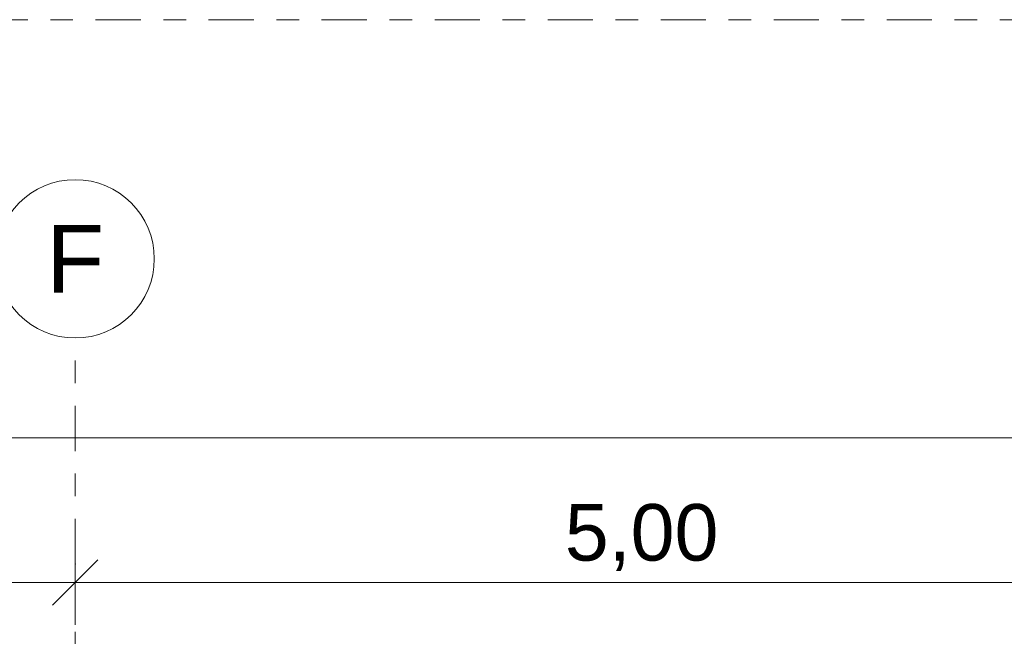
# Model space of a CAD drawing. Header units: metres. Extents: x -167 to 233, y -155 to 122.
# Tile 83 of 176: x 42.51 to 46.86, y 46.27 to 49. Entities that reach past the tile are written whole.
import ezdxf
from ezdxf.enums import TextEntityAlignment as Align

# ---------------------------------------------------------------- set-up
doc = ezdxf.new("R2010")
doc.units = ezdxf.units.M
doc.header["$MEASUREMENT"] = 0
doc.linetypes.add('Raster', pattern=[0.4, 0.2, -0.1, 0, -0.1])
for name, color, linetype in [('60 Grenzen', 7, 'Continuous'), ('90 Achsraster', 7, 'Continuous'), ('94 Genehmigungsplanung Bemaßung', 7, 'Continuous')]:
    doc.layers.add(name, color=color, linetype=linetype)
doc.styles.add('ERSTELLTER_STIL_1', font='arial.ttf')
doc.styles.add('ERSTELLTER_STIL_2', font='arial.ttf')
doc.dimstyles.new('ERSTELLTER_STIL__1', dxfattribs={"dimtxt": 0.25, "dimasz": 0.19, "dimexe": 0.18, "dimexo": 0.1, "dimgap": 0, "dimtad": 1, "dimtih": 1, "dimtoh": 1, "dimzin": 0, "dimdsep": 46, "dimtxsty": 'ERSTELLTER_STIL_1', "dimblk": 'ARROWHEAD_6', "dimblk1": 'ARROWHEAD_6', "dimblk2": 'ARROWHEAD_6', "dimcen": 0.09, "dimclrd": 7, "dimclre": 7, "dimclrt": 7, "dimazin": 0, "dimtfac": 1, "dimtdec": 4, "dimtmove": 0, "dimatfit": 3, "dimfxl": 1, "dimtolj": 1, "dimtzin": 0, "dimarcsym": 0})

# ---------------------------------------------------------------- blocks, each defined once
blk = doc.blocks.new('Standard-Rastermarker_137')
at = {"layer": '90 Achsraster', "color": 14, "linetype": 'Raster', "lineweight": 18, "true_color": 0xa80000}
for q in [(0, 0), (24.7309, 0)]:
    blk.add_line((1, 0), q, dxfattribs=at)
at = {"layer": '90 Achsraster', "color": 14, "linetype": 'Continuous', "lineweight": 18, "true_color": 0xa80000, "flags": 128}
blk.add_lwpolyline([(0, 0, 1), (-0.7, 0, 1)], format="xyb", close=True, dxfattribs=at)
at = {"layer": '90 Achsraster', "color": 14, "linetype": 'Raster', "lineweight": 18, "true_color": 0xa80000}
blk.add_point((1, 0), dxfattribs=at)
blk.add_point((1, 0), dxfattribs=at)
at = {"layer": '90 Achsraster', "color": 14, "lineweight": 18, "true_color": 0xa80000, "style": 'ERSTELLTER_STIL_2'}
for tag, p in [('AC_MarkerText_1_0', (-0.5686, -0.0686)), ('AC_MarkerText_1_1', (25.8623, -0.0686))]:
    blk.add_attdef(tag, text='', height=0.3, rotation=90, dxfattribs=at).set_placement(p, align=Align.TOP_CENTER)
blk = doc.blocks.new('*D233', base_point=(27236.1321, 33357.279))
at = {"layer": '94 Genehmigungsplanung Bemaßung', "color": 7, "linetype": 'Continuous', "lineweight": 13}
for p, q in [((17.3411, 46.9622), (17.3411, 47.3372)), ((58.1625, 46.9622), (58.1625, 47.3372)), ((17.4411, 47.2497), (17.2411, 47.0497)), ((58.0625, 47.0497), (58.2625, 47.2497)), ((17.1911, 47.1497), (17.3411, 47.1497)), ((17.3411, 47.1497), (58.1625, 47.1497)), ((58.1625, 47.1497), (58.3125, 47.1497))]:
    blk.add_line(p, q, dxfattribs=at)
at = {"layer": '94 Genehmigungsplanung Bemaßung', "color": 7, "lineweight": 13, "insert": (37.3228, 47.1997), "char_height": 0.25, "attachment_point": 7, "style": 'ERSTELLTER_STIL_1'}
blk.add_mtext('\\A1;{\\pql;\\fArial|b0|i0|c0|p0;\\W1.000000;40,82}', dxfattribs=at)
blk = doc.blocks.new('ARROWHEAD_6')
at = {"color": 0, "linetype": 'Continuous', "lineweight": 0}
for p, q in [((-0.5, -0.5), (0.5, 0.5)), ((0, 0), (-1, 0))]:
    blk.add_line(p, q, dxfattribs=at)
blk = doc.blocks.new('*D239', base_point=(27236.1321, 33357.279))
at = {"layer": '94 Genehmigungsplanung Bemaßung', "color": 7, "linetype": 'Continuous', "lineweight": 13}
for p, q in [((37.7511, 46.3231), (37.7511, 46.6981)), ((42.7515, 46.3231), (42.7515, 46.6981)), ((37.8511, 46.6106), (37.6511, 46.4106)), ((42.8515, 46.6106), (42.6515, 46.4106)), ((37.7511, 46.5106), (42.7515, 46.5106))]:
    blk.add_line(p, q, dxfattribs=at)
at = {"layer": '94 Genehmigungsplanung Bemaßung', "color": 7, "lineweight": 13, "insert": (39.9176, 46.5606), "char_height": 0.25, "attachment_point": 7, "style": 'ERSTELLTER_STIL_1'}
blk.add_mtext('\\A1;{\\pql;\\fArial|b0|i0|c0|p0;\\W1.000000;5,00}', dxfattribs=at)
blk = doc.blocks.new('*D240', base_point=(27236.1321, 33357.279))
at = {"layer": '94 Genehmigungsplanung Bemaßung', "color": 7, "linetype": 'Continuous', "lineweight": 13}
for p, q in [((42.7515, 46.3231), (42.7515, 46.6981)), ((47.7511, 46.3231), (47.7511, 46.6981)), ((42.8515, 46.6106), (42.6515, 46.4106)), ((47.8511, 46.6106), (47.6511, 46.4106)), ((42.7515, 46.5106), (47.7511, 46.5106))]:
    blk.add_line(p, q, dxfattribs=at)
at = {"layer": '94 Genehmigungsplanung Bemaßung', "color": 7, "lineweight": 13, "insert": (44.9176, 46.5606), "char_height": 0.25, "attachment_point": 7, "style": 'ERSTELLTER_STIL_1'}
blk.add_mtext('\\A1;{\\pql;\\fArial|b0|i0|c0|p0;\\W1.000000;5,00}', dxfattribs=at)
blk = doc.blocks.new('Standard-Rastermarker_151')
at = {"layer": '60 Grenzen', "color": 7, "linetype": 'Raster', "lineweight": 13}
blk.add_line((1, 0), (204.9035, 0), dxfattribs=at)

msp = doc.modelspace()

# ---------------------------------------------------------------- block references
at = {"layer": '60 Grenzen', "color": 7, "linetype": 'Continuous', "lineweight": 18}
msp.add_blockref('Standard-Rastermarker_151', (2.3419, 48.9991), dxfattribs=at)
at = {"layer": '90 Achsraster', "color": 7, "linetype": 'Continuous', "lineweight": 18}
ref = msp.add_blockref('Standard-Rastermarker_137', (42.7515, 47.5916), dxfattribs=dict(at, rotation=270))
ref.add_attrib('AC_MarkerText_1', 'F', dxfattribs={"color": 14, "lineweight": 18, "true_color": 0xa80000, "height": 0.3, "rotation": 360, "style": 'ERSTELLTER_STIL_2'}).set_placement((42.7515, 48.0916), align=Align.TOP_CENTER)

# ---------------------------------------------------------------- dimensions: what is measured, and where the dimension line sits
at = {"layer": '94 Genehmigungsplanung Bemaßung', "color": 7, "linetype": 'Continuous', "lineweight": 13}
for base, p1, p2, picture, middle in [((42.7515, 46.5106), (37.7511, 47.5916), (42.7515, 47.5916), '*D239', (40.2413, 46.6856)), ((47.7511, 46.5106), (42.7515, 47.5916), (47.7511, 47.5916), '*D240', (45.2413, 46.6856)), ((58.1625, 47.1497), (17.3411, 43.9997), (58.1625, 43.9997), '*D233', (37.7416, 47.3247))]:
    dim = msp.add_linear_dim(base=base, p1=p1, p2=p2, dimstyle='ERSTELLTER_STIL__1', dxfattribs=at)
    dim.commit()
    dim.dimension.update_dxf_attribs({"geometry": picture, "text_midpoint": middle, "dimtype": 160})

doc.saveas('drawing.dxf')
